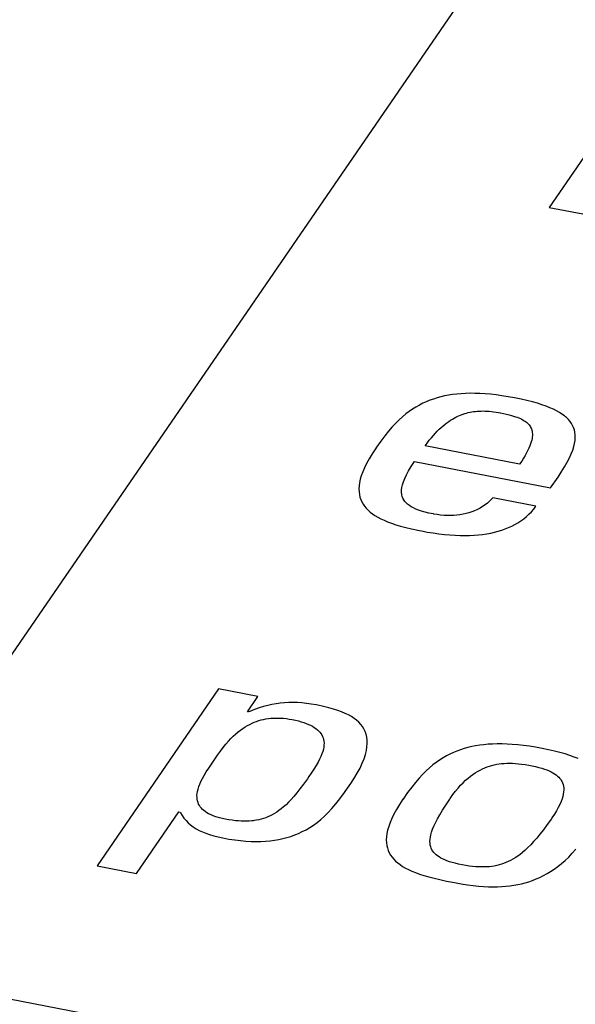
# Model space of a CAD drawing. Extents: x -837 to -216, y -123 to 601.
# Tile 87 of 136: x -341.71 to -339.22, y 510.34 to 514.76. Entities that reach past the tile are written whole.
import ezdxf

# ---------------------------------------------------------------- set-up
doc = ezdxf.new("R2010")
doc.units = 0
doc.header["$LTSCALE"] = 23.1
doc.layers.add('HEATSINK_AM_0', color=7, linetype='CONTINUOUS')

msp = doc.modelspace()

# ---------------------------------------------------------------- linework, layer by layer
at = {"layer": 'HEATSINK_AM_0', "color": 7}
for p, q in [((-342.6777, 510.5612), (-339.2305, 515.5802)), ((-338.7683, 514.7445), (-339.3346, 513.9201)), ((-339.3346, 513.9201), (-339.1363, 513.8818)), ((-293.7862, 501.1094), (-357.5131, 513.4003)), ((-339.8717, 513.0533), (-339.8875, 513.0468)), ((-339.8556, 513.0591), (-339.8717, 513.0533)), ((-339.8392, 513.0642), (-339.8556, 513.0591)), ((-339.8225, 513.0688), (-339.8392, 513.0642)), ((-339.8053, 513.0728), (-339.8225, 513.0688)), ((-339.7877, 513.0762), (-339.8053, 513.0728)), ((-339.7695, 513.079), (-339.7877, 513.0762)), ((-339.7508, 513.0813), (-339.7695, 513.079)), ((-339.7314, 513.0831), (-339.7508, 513.0813)), ((-339.7114, 513.0842), (-339.7314, 513.0831)), ((-339.6907, 513.0847), (-339.7114, 513.0842)), ((-339.6692, 513.0846), (-339.6907, 513.0847)), ((-339.6468, 513.0839), (-339.6692, 513.0846)), ((-339.6235, 513.0826), (-339.6468, 513.0839)), ((-339.5992, 513.0805), (-339.6235, 513.0826)), ((-339.5738, 513.0777), (-339.5992, 513.0805)), ((-339.5472, 513.0741), (-339.5738, 513.0777)), ((-339.5194, 513.0696), (-339.5472, 513.0741)), ((-339.4903, 513.0644), (-339.5194, 513.0696)), ((-339.4614, 513.0584), (-339.4903, 513.0644)), ((-339.4348, 513.0524), (-339.4614, 513.0584)), ((-339.4105, 513.0462), (-339.4348, 513.0524)), ((-339.9489, 513.0137), (-339.964, 513.0032)), ((-339.9338, 513.0232), (-339.9489, 513.0137)), ((-339.9185, 513.0318), (-339.9338, 513.0232)), ((-339.9031, 513.0397), (-339.9185, 513.0318)), ((-339.8875, 513.0468), (-339.9031, 513.0397)), ((-339.3882, 513.0399), (-339.4105, 513.0462)), ((-339.3678, 513.0335), (-339.3882, 513.0399)), ((-339.3491, 513.0268), (-339.3678, 513.0335)), ((-339.332, 513.0201), (-339.3491, 513.0268)), ((-339.3164, 513.0132), (-339.332, 513.0201)), ((-339.3022, 513.0061), (-339.3164, 513.0132)), ((-340.0094, 512.9655), (-340.0247, 512.9504)), ((-339.9942, 512.9793), (-340.0094, 512.9655)), ((-339.9791, 512.9918), (-339.9942, 512.9793)), ((-339.964, 513.0032), (-339.9791, 512.9918)), ((-339.7867, 512.9584), (-339.7784, 512.9638)), ((-339.7784, 512.9638), (-339.7703, 512.9689)), ((-339.7703, 512.9689), (-339.7622, 512.9735)), ((-339.7622, 512.9735), (-339.7542, 512.9778)), ((-339.7542, 512.9778), (-339.7462, 512.9816)), ((-339.7462, 512.9816), (-339.7382, 512.9852)), ((-339.7382, 512.9852), (-339.7303, 512.9884)), ((-339.7303, 512.9884), (-339.7224, 512.9912)), ((-339.7224, 512.9912), (-339.7184, 512.9926)), ((-339.7184, 512.9926), (-339.7145, 512.9938)), ((-339.7145, 512.9938), (-339.7065, 512.9961)), ((-339.7065, 512.9961), (-339.6986, 512.9981)), ((-339.6986, 512.9981), (-339.6907, 512.9999)), ((-339.6907, 512.9999), (-339.6827, 513.0014)), ((-339.6827, 513.0014), (-339.6746, 513.0026)), ((-339.6746, 513.0026), (-339.6664, 513.0036)), ((-339.6664, 513.0036), (-339.6582, 513.0044)), ((-339.6582, 513.0044), (-339.6498, 513.0049)), ((-339.6498, 513.0049), (-339.6412, 513.0052)), ((-339.6412, 513.0052), (-339.6325, 513.0053)), ((-339.6325, 513.0053), (-339.6235, 513.0051)), ((-339.6235, 513.0051), (-339.6143, 513.0046)), ((-339.6143, 513.0046), (-339.6048, 513.0039)), ((-339.6048, 513.0039), (-339.595, 513.0029)), ((-339.595, 513.0029), (-339.5847, 513.0016)), ((-339.5847, 513.0016), (-339.574, 513.0001)), ((-339.574, 513.0001), (-339.5627, 512.9981)), ((-339.5627, 512.9981), (-339.5561, 512.9969)), ((-339.5561, 512.9969), (-339.5546, 512.9966)), ((-339.5546, 512.9966), (-339.54, 512.9937)), ((-339.54, 512.9937), (-339.5272, 512.9908)), ((-339.5272, 512.9908), (-339.5156, 512.9881)), ((-339.5156, 512.9881), (-339.5052, 512.9853)), ((-339.5052, 512.9853), (-339.4956, 512.9825)), ((-339.4956, 512.9825), (-339.4869, 512.9797)), ((-339.4869, 512.9797), (-339.4789, 512.9769)), ((-339.4789, 512.9769), (-339.4714, 512.9739)), ((-339.4714, 512.9739), (-339.4646, 512.9709)), ((-339.4646, 512.9709), (-339.4582, 512.9679)), ((-339.4582, 512.9679), (-339.4524, 512.9647)), ((-339.4524, 512.9647), (-339.4469, 512.9614)), ((-339.2892, 512.9988), (-339.3022, 513.0061)), ((-339.2775, 512.9912), (-339.2892, 512.9988)), ((-339.2669, 512.9835), (-339.2775, 512.9912)), ((-339.262, 512.9795), (-339.2669, 512.9835)), ((-339.2574, 512.9755), (-339.262, 512.9795)), ((-339.2489, 512.9672), (-339.2574, 512.9755)), ((-339.2415, 512.9586), (-339.2489, 512.9672)), ((-340.0404, 512.9336), (-340.0565, 512.915)), ((-340.0247, 512.9504), (-340.0404, 512.9336)), ((-339.8378, 512.9149), (-339.829, 512.9236)), ((-339.829, 512.9236), (-339.8204, 512.9316)), ((-339.8204, 512.9316), (-339.8118, 512.9391)), ((-339.8118, 512.9391), (-339.8033, 512.946)), ((-339.8033, 512.946), (-339.795, 512.9524)), ((-339.795, 512.9524), (-339.7867, 512.9584)), ((-339.4469, 512.9614), (-339.4419, 512.958)), ((-339.4419, 512.958), (-339.4373, 512.9545)), ((-339.4373, 512.9545), (-339.4331, 512.9508)), ((-339.4331, 512.9508), (-339.4292, 512.9469)), ((-339.4292, 512.9469), (-339.4256, 512.9429)), ((-339.4256, 512.9429), (-339.4225, 512.9387)), ((-339.4225, 512.9387), (-339.4197, 512.9342)), ((-339.4197, 512.9342), (-339.4172, 512.9296)), ((-339.4172, 512.9296), (-339.4151, 512.9247)), ((-339.4151, 512.9247), (-339.4134, 512.9195)), ((-339.4134, 512.9195), (-339.4121, 512.9141)), ((-339.2351, 512.9496), (-339.2415, 512.9586)), ((-339.2297, 512.9403), (-339.2351, 512.9496)), ((-339.2252, 512.9305), (-339.2297, 512.9403)), ((-339.2218, 512.9203), (-339.2252, 512.9305)), ((-339.2193, 512.9095), (-339.2218, 512.9203)), ((-340.0733, 512.8942), (-340.0913, 512.8704)), ((-340.0565, 512.915), (-340.0733, 512.8942)), ((-339.8738, 512.8736), (-339.8646, 512.885)), ((-339.8646, 512.885), (-339.8556, 512.8957)), ((-339.8556, 512.8957), (-339.8466, 512.9056)), ((-339.8466, 512.9056), (-339.8378, 512.9149)), ((-339.4122, 512.882), (-339.4138, 512.8743)), ((-339.4113, 512.8892), (-339.4122, 512.882)), ((-339.4121, 512.9141), (-339.4113, 512.9084)), ((-339.4113, 512.9084), (-339.4108, 512.9023)), ((-339.4108, 512.8959), (-339.4113, 512.8892)), ((-339.4108, 512.9023), (-339.4108, 512.8959)), ((-339.218, 512.8982), (-339.2193, 512.9095)), ((-339.2186, 512.8734), (-339.2177, 512.8861)), ((-339.2177, 512.8861), (-339.218, 512.8982)), ((-340.1157, 512.8358), (-340.1312, 512.8125)), ((-340.111, 512.8426), (-340.1157, 512.8358)), ((-340.0913, 512.8704), (-340.111, 512.8426)), ((-339.8925, 512.8484), (-339.8831, 512.8614)), ((-339.4679, 512.7665), (-339.8925, 512.8484)), ((-339.8831, 512.8614), (-339.8738, 512.8736)), ((-339.426, 512.8389), (-339.4308, 512.8286)), ((-339.4219, 512.8486), (-339.426, 512.8389)), ((-339.4186, 512.8577), (-339.4219, 512.8486)), ((-339.4159, 512.8663), (-339.4186, 512.8577)), ((-339.4138, 512.8743), (-339.4159, 512.8663)), ((-339.2292, 512.8296), (-339.2242, 512.8452)), ((-339.2242, 512.8452), (-339.2208, 512.8597)), ((-339.2208, 512.8597), (-339.2186, 512.8734)), ((-340.1445, 512.7905), (-340.1559, 512.7698)), ((-340.1312, 512.8125), (-340.1445, 512.7905)), ((-339.4502, 512.7937), (-339.4585, 512.7805)), ((-339.4429, 512.806), (-339.4502, 512.7937)), ((-339.4364, 512.8177), (-339.4429, 512.806)), ((-339.4308, 512.8286), (-339.4364, 512.8177)), ((-339.254, 512.7751), (-339.2439, 512.7947)), ((-339.2439, 512.7947), (-339.2357, 512.8129)), ((-339.2357, 512.8129), (-339.2292, 512.8296)), ((-340.1655, 512.7503), (-340.1733, 512.7319)), ((-340.1559, 512.7698), (-340.1655, 512.7503)), ((-339.9671, 512.7365), (-339.9553, 512.756)), ((-339.9553, 512.756), (-339.9411, 512.7776)), ((-339.9411, 512.7776), (-339.3291, 512.6595)), ((-339.4585, 512.7805), (-339.4679, 512.7665)), ((-339.281, 512.7301), (-339.2663, 512.7537)), ((-339.2663, 512.7537), (-339.254, 512.7751)), ((-340.1842, 512.6983), (-340.1875, 512.683)), ((-340.1795, 512.7146), (-340.1842, 512.6983)), ((-340.1733, 512.7319), (-340.1795, 512.7146)), ((-339.99, 512.6876), (-339.9842, 512.7024)), ((-339.9842, 512.7024), (-339.9766, 512.7186)), ((-339.9766, 512.7186), (-339.9671, 512.7365)), ((-339.3291, 512.6595), (-339.2954, 512.7086)), ((-339.2954, 512.7086), (-339.281, 512.7301)), ((-340.1895, 512.6685), (-340.1903, 512.6548)), ((-340.1903, 512.6548), (-340.1898, 512.6418)), ((-340.1875, 512.683), (-340.1895, 512.6685)), ((-339.9983, 512.6503), (-339.9969, 512.6616)), ((-339.9969, 512.6616), (-339.9942, 512.674)), ((-339.9942, 512.674), (-339.99, 512.6876)), ((-340.1898, 512.6418), (-340.1883, 512.6295)), ((-340.1883, 512.6295), (-340.1856, 512.6179)), ((-340.1856, 512.6179), (-340.182, 512.6069)), ((-339.9985, 512.6399), (-339.9983, 512.6503)), ((-339.9975, 512.6303), (-339.9985, 512.6399)), ((-339.9955, 512.6215), (-339.9975, 512.6303)), ((-339.9925, 512.6133), (-339.9955, 512.6215)), ((-339.9885, 512.6058), (-339.9925, 512.6133)), ((-339.5889, 512.6153), (-339.5944, 512.6089)), ((-339.395, 512.5779), (-339.5889, 512.6153)), ((-340.182, 512.6069), (-340.1774, 512.5964)), ((-340.1774, 512.5964), (-340.1717, 512.5864)), ((-340.1717, 512.5864), (-340.1652, 512.577)), ((-340.1652, 512.577), (-340.1577, 512.5679)), ((-340.1577, 512.5679), (-340.1493, 512.5593)), ((-339.9837, 512.5987), (-339.9885, 512.6058)), ((-339.9779, 512.5921), (-339.9837, 512.5987)), ((-339.9712, 512.5859), (-339.9779, 512.5921)), ((-339.9636, 512.5802), (-339.9712, 512.5859)), ((-339.955, 512.5747), (-339.9636, 512.5802)), ((-339.9453, 512.5696), (-339.955, 512.5747)), ((-339.9345, 512.5646), (-339.9453, 512.5696)), ((-339.6458, 512.5688), (-339.6578, 512.5627)), ((-339.6344, 512.5756), (-339.6458, 512.5688)), ((-339.6234, 512.5831), (-339.6344, 512.5756)), ((-339.613, 512.5911), (-339.6234, 512.5831)), ((-339.6033, 512.5997), (-339.613, 512.5911)), ((-339.5944, 512.6089), (-339.6033, 512.5997)), ((-339.4048, 512.5648), (-339.395, 512.5779)), ((-340.1493, 512.5593), (-340.1399, 512.551)), ((-340.1399, 512.551), (-340.1296, 512.543)), ((-340.1296, 512.543), (-340.1182, 512.5354)), ((-340.1182, 512.5354), (-340.1058, 512.528)), ((-340.1058, 512.528), (-340.0922, 512.5209)), ((-340.0922, 512.5209), (-340.0774, 512.514)), ((-339.9223, 512.5599), (-339.9345, 512.5646)), ((-339.9086, 512.5554), (-339.9223, 512.5599)), ((-339.8931, 512.551), (-339.9086, 512.5554)), ((-339.8756, 512.5468), (-339.8931, 512.551)), ((-339.8555, 512.5426), (-339.8756, 512.5468)), ((-339.8538, 512.5422), (-339.8555, 512.5426)), ((-339.8382, 512.5395), (-339.8538, 512.5422)), ((-339.8228, 512.5375), (-339.8382, 512.5395)), ((-339.8077, 512.5362), (-339.8228, 512.5375)), ((-339.7929, 512.5355), (-339.8077, 512.5362)), ((-339.7783, 512.5355), (-339.7929, 512.5355)), ((-339.764, 512.536), (-339.7783, 512.5355)), ((-339.7499, 512.5372), (-339.764, 512.536)), ((-339.736, 512.539), (-339.7499, 512.5372)), ((-339.7223, 512.5414), (-339.736, 512.539)), ((-339.7089, 512.5444), (-339.7223, 512.5414)), ((-339.6957, 512.548), (-339.7089, 512.5444)), ((-339.6827, 512.5522), (-339.6957, 512.548)), ((-339.6701, 512.5571), (-339.6827, 512.5522)), ((-339.6578, 512.5627), (-339.6701, 512.5571)), ((-339.4623, 512.5116), (-339.4497, 512.5207)), ((-339.4497, 512.5207), (-339.4377, 512.5306)), ((-339.4377, 512.5306), (-339.4262, 512.5413)), ((-339.4262, 512.5413), (-339.4152, 512.5526)), ((-339.4152, 512.5526), (-339.4048, 512.5648)), ((-340.0774, 512.514), (-340.0612, 512.5073)), ((-340.0612, 512.5073), (-340.0436, 512.5008)), ((-340.0436, 512.5008), (-340.0243, 512.4944)), ((-340.0243, 512.4944), (-340.0032, 512.4882)), ((-340.0032, 512.4882), (-339.9799, 512.482)), ((-339.9799, 512.482), (-339.9542, 512.4758)), ((-339.5326, 512.4753), (-339.525, 512.4782)), ((-339.525, 512.4782), (-339.5175, 512.4813)), ((-339.5175, 512.4813), (-339.503, 512.488)), ((-339.503, 512.488), (-339.4889, 512.4952)), ((-339.4889, 512.4952), (-339.4754, 512.5031)), ((-339.4754, 512.5031), (-339.4623, 512.5116)), ((-339.9542, 512.4758), (-339.9254, 512.4696)), ((-339.9254, 512.4696), (-339.9021, 512.4649)), ((-339.9021, 512.4649), (-339.8836, 512.4615)), ((-339.8836, 512.4615), (-339.8568, 512.4571)), ((-339.8568, 512.4571), (-339.8309, 512.4534)), ((-339.8309, 512.4534), (-339.8058, 512.4505)), ((-339.8058, 512.4505), (-339.7817, 512.4483)), ((-339.7817, 512.4483), (-339.7583, 512.4468)), ((-339.7583, 512.4468), (-339.7357, 512.446)), ((-339.7357, 512.446), (-339.714, 512.4457)), ((-339.714, 512.4457), (-339.6929, 512.4461)), ((-339.6929, 512.4461), (-339.6726, 512.4471)), ((-339.6726, 512.4471), (-339.653, 512.4487)), ((-339.653, 512.4487), (-339.6341, 512.4508)), ((-339.6341, 512.4508), (-339.6157, 512.4535)), ((-339.6157, 512.4535), (-339.598, 512.4568)), ((-339.598, 512.4568), (-339.5808, 512.4606)), ((-339.5808, 512.4606), (-339.5642, 512.4649)), ((-339.5642, 512.4649), (-339.5482, 512.4698)), ((-339.5482, 512.4698), (-339.5326, 512.4753)), ((-340.8207, 511.7563), (-341.3665, 510.9616)), ((-340.644, 511.7222), (-340.8207, 511.7563)), ((-340.691, 511.6537), (-340.644, 511.7222)), ((-340.6001, 511.6823), (-340.6193, 511.6772)), ((-340.5811, 511.6865), (-340.6001, 511.6823)), ((-340.5623, 511.6899), (-340.5811, 511.6865)), ((-340.5435, 511.6924), (-340.5623, 511.6899)), ((-340.5247, 511.6942), (-340.5435, 511.6924)), ((-340.5056, 511.6952), (-340.5247, 511.6942)), ((-340.4863, 511.6955), (-340.5056, 511.6952)), ((-340.4667, 511.695), (-340.4863, 511.6955)), ((-340.4466, 511.6937), (-340.4667, 511.695)), ((-340.4258, 511.6916), (-340.4466, 511.6937)), ((-340.4043, 511.6885), (-340.4258, 511.6916)), ((-340.3818, 511.6846), (-340.4043, 511.6885)), ((-340.3747, 511.6832), (-340.3818, 511.6846)), ((-340.3488, 511.6777), (-340.3747, 511.6832)), ((-340.6867, 511.6529), (-340.691, 511.6537)), ((-340.6804, 511.6556), (-340.6867, 511.6529)), ((-340.6594, 511.6639), (-340.6804, 511.6556)), ((-340.6391, 511.6711), (-340.6594, 511.6639)), ((-340.6193, 511.6772), (-340.6391, 511.6711)), ((-340.3256, 511.672), (-340.3488, 511.6777)), ((-340.3045, 511.6661), (-340.3256, 511.672)), ((-340.2854, 511.6599), (-340.3045, 511.6661)), ((-340.2679, 511.6534), (-340.2854, 511.6599)), ((-340.2519, 511.6466), (-340.2679, 511.6534)), ((-340.2372, 511.6394), (-340.2519, 511.6466)), ((-340.2239, 511.6319), (-340.2372, 511.6394)), ((-340.6915, 511.5916), (-340.6811, 511.5972)), ((-340.6811, 511.5972), (-340.6707, 511.6021)), ((-340.6707, 511.6021), (-340.6603, 511.6065)), ((-340.6603, 511.6065), (-340.6499, 511.6104)), ((-340.6499, 511.6104), (-340.6395, 511.6139)), ((-340.6395, 511.6139), (-340.629, 511.6168)), ((-340.629, 511.6168), (-340.6185, 511.6193)), ((-340.6185, 511.6193), (-340.6079, 511.6214)), ((-340.6079, 511.6214), (-340.5971, 511.6231)), ((-340.5971, 511.6231), (-340.5862, 511.6243)), ((-340.5862, 511.6243), (-340.5752, 511.6252)), ((-340.5752, 511.6252), (-340.5639, 511.6256)), ((-340.5639, 511.6256), (-340.5524, 511.6256)), ((-340.5524, 511.6256), (-340.5406, 511.6252)), ((-340.5406, 511.6252), (-340.5285, 511.6243)), ((-340.5285, 511.6243), (-340.5162, 511.623)), ((-340.5162, 511.623), (-340.5035, 511.6212)), ((-340.5035, 511.6212), (-340.4904, 511.6189)), ((-340.4904, 511.6189), (-340.4757, 511.6158)), ((-340.4757, 511.6158), (-340.4621, 511.6125)), ((-340.4621, 511.6125), (-340.4494, 511.609)), ((-340.4494, 511.609), (-340.4376, 511.6053)), ((-340.4376, 511.6053), (-340.4266, 511.6014)), ((-340.4266, 511.6014), (-340.4165, 511.5972)), ((-340.4165, 511.5972), (-340.4072, 511.5929)), ((-340.4072, 511.5929), (-340.3986, 511.5883)), ((-340.2117, 511.6239), (-340.2239, 511.6319)), ((-340.2007, 511.6155), (-340.2117, 511.6239)), ((-340.1908, 511.6066), (-340.2007, 511.6155)), ((-340.182, 511.5971), (-340.1908, 511.6066)), ((-340.1743, 511.5871), (-340.182, 511.5971)), ((-340.755, 511.5439), (-340.7442, 511.5538)), ((-340.7442, 511.5538), (-340.7335, 511.5629)), ((-340.7335, 511.5629), (-340.7229, 511.5712)), ((-340.7229, 511.5712), (-340.7124, 511.5787)), ((-340.7124, 511.5787), (-340.7019, 511.5855)), ((-340.7019, 511.5855), (-340.6915, 511.5916)), ((-340.3986, 511.5883), (-340.3907, 511.5835)), ((-340.3907, 511.5835), (-340.3835, 511.5785)), ((-340.3835, 511.5785), (-340.377, 511.5733)), ((-340.377, 511.5733), (-340.3711, 511.5678)), ((-340.3711, 511.5678), (-340.3658, 511.5621)), ((-340.3658, 511.5621), (-340.3612, 511.5561)), ((-340.3612, 511.5561), (-340.3572, 511.5498)), ((-340.3572, 511.5498), (-340.3539, 511.5431)), ((-340.1677, 511.5764), (-340.1743, 511.5871)), ((-340.1622, 511.5651), (-340.1677, 511.5764)), ((-340.1579, 511.553), (-340.1622, 511.5651)), ((-340.1549, 511.5401), (-340.1579, 511.553)), ((-340.7999, 511.4936), (-340.7883, 511.508)), ((-340.7883, 511.508), (-340.777, 511.5211)), ((-340.777, 511.5211), (-340.7659, 511.533)), ((-340.7659, 511.533), (-340.755, 511.5439)), ((-340.3539, 511.5431), (-340.3512, 511.5362)), ((-340.3512, 511.5362), (-340.3491, 511.5288)), ((-340.3491, 511.5288), (-340.3478, 511.5211)), ((-340.3473, 511.5044), (-340.3482, 511.4953)), ((-340.3478, 511.5211), (-340.3471, 511.513)), ((-340.3471, 511.513), (-340.3473, 511.5044)), ((-340.1531, 511.5264), (-340.1549, 511.5401)), ((-340.1539, 511.4962), (-340.1528, 511.5118)), ((-340.1528, 511.5118), (-340.1531, 511.5264)), ((-339.6474, 511.5034), (-339.6656, 511.5005)), ((-339.6286, 511.5057), (-339.6474, 511.5034)), ((-339.6092, 511.5075), (-339.6286, 511.5057)), ((-339.5891, 511.5087), (-339.6092, 511.5075)), ((-339.5683, 511.5092), (-339.5891, 511.5087)), ((-339.5467, 511.5092), (-339.5683, 511.5092)), ((-339.5242, 511.5085), (-339.5467, 511.5092)), ((-339.5008, 511.5071), (-339.5242, 511.5085)), ((-339.4764, 511.5051), (-339.5008, 511.5071)), ((-339.4509, 511.5022), (-339.4764, 511.5051)), ((-340.8406, 511.4365), (-340.8252, 511.459)), ((-340.8252, 511.459), (-340.8121, 511.4774)), ((-340.8121, 511.4774), (-340.7999, 511.4936)), ((-340.3563, 511.4646), (-340.3609, 511.453)), ((-340.3526, 511.4754), (-340.3563, 511.4646)), ((-340.35, 511.4856), (-340.3526, 511.4754)), ((-340.3482, 511.4953), (-340.35, 511.4856)), ((-340.1671, 511.4428), (-340.1609, 511.4618)), ((-340.1609, 511.4618), (-340.1566, 511.4795)), ((-340.1566, 511.4795), (-340.1539, 511.4962)), ((-339.7815, 511.4634), (-339.797, 511.4554)), ((-339.7658, 511.4706), (-339.7815, 511.4634)), ((-339.75, 511.4772), (-339.7658, 511.4706)), ((-339.7338, 511.4831), (-339.75, 511.4772)), ((-339.7173, 511.4883), (-339.7338, 511.4831)), ((-339.7005, 511.493), (-339.7173, 511.4883)), ((-339.6833, 511.497), (-339.7005, 511.493)), ((-339.6656, 511.5005), (-339.6833, 511.497)), ((-339.4242, 511.4986), (-339.4509, 511.5022)), ((-339.3963, 511.4942), (-339.4242, 511.4986)), ((-339.367, 511.4889), (-339.3963, 511.4942)), ((-339.3382, 511.483), (-339.367, 511.4889)), ((-339.3114, 511.4769), (-339.3382, 511.483)), ((-339.2866, 511.4706), (-339.3114, 511.4769)), ((-339.2637, 511.464), (-339.2866, 511.4706)), ((-339.2425, 511.4573), (-339.2637, 511.464)), ((-340.8588, 511.4093), (-340.8406, 511.4365)), ((-340.3738, 511.4271), (-340.3822, 511.4125)), ((-340.3667, 511.4405), (-340.3738, 511.4271)), ((-340.3609, 511.453), (-340.3667, 511.4405)), ((-340.1853, 511.4009), (-340.1752, 511.4225)), ((-340.1752, 511.4225), (-340.1671, 511.4428)), ((-339.8578, 511.4147), (-339.873, 511.402)), ((-339.8427, 511.4263), (-339.8578, 511.4147)), ((-339.8275, 511.4369), (-339.8427, 511.4263)), ((-339.8123, 511.4466), (-339.8275, 511.4369)), ((-339.797, 511.4554), (-339.8123, 511.4466)), ((-339.5928, 511.4127), (-339.582, 511.4153)), ((-339.582, 511.4153), (-339.5711, 511.4176)), ((-339.5711, 511.4176), (-339.56, 511.4194)), ((-339.56, 511.4194), (-339.5487, 511.4208)), ((-339.5487, 511.4208), (-339.5372, 511.4217)), ((-339.5372, 511.4217), (-339.5253, 511.4223)), ((-339.5253, 511.4223), (-339.5131, 511.4225)), ((-339.5131, 511.4225), (-339.5004, 511.4222)), ((-339.5004, 511.4222), (-339.4872, 511.4215)), ((-339.4872, 511.4215), (-339.4734, 511.4204)), ((-339.4734, 511.4204), (-339.4589, 511.4187)), ((-339.4589, 511.4187), (-339.4436, 511.4165)), ((-339.4436, 511.4165), (-339.4272, 511.4138)), ((-339.2229, 511.4504), (-339.2425, 511.4573)), ((-339.2048, 511.4433), (-339.2229, 511.4504)), ((-340.8855, 511.3681), (-340.8761, 511.3833)), ((-340.8761, 511.3833), (-340.8649, 511.4004)), ((-340.8649, 511.4004), (-340.8588, 511.4093)), ((-340.4052, 511.3771), (-340.4151, 511.3625)), ((-340.3924, 511.3962), (-340.4052, 511.3771)), ((-340.3822, 511.4125), (-340.3924, 511.3962)), ((-340.2125, 511.3531), (-340.1977, 511.3778)), ((-340.1977, 511.3778), (-340.1853, 511.4009)), ((-339.9038, 511.3725), (-339.9196, 511.3554)), ((-339.8883, 511.3879), (-339.9038, 511.3725)), ((-339.873, 511.402), (-339.8883, 511.3879)), ((-339.6889, 511.3643), (-339.678, 511.3723)), ((-339.678, 511.3723), (-339.6673, 511.3795)), ((-339.6673, 511.3795), (-339.6566, 511.386)), ((-339.6566, 511.386), (-339.646, 511.3919)), ((-339.646, 511.3919), (-339.6354, 511.3971)), ((-339.6354, 511.3971), (-339.6248, 511.4018)), ((-339.6248, 511.4018), (-339.6142, 511.4059)), ((-339.6142, 511.4059), (-339.6035, 511.4095)), ((-339.6035, 511.4095), (-339.5982, 511.4112)), ((-339.5982, 511.4112), (-339.5928, 511.4127)), ((-339.4272, 511.4138), (-339.4196, 511.4124)), ((-339.4196, 511.4124), (-339.4121, 511.4109)), ((-339.4121, 511.4109), (-339.3962, 511.4074)), ((-339.3962, 511.4074), (-339.3818, 511.4039)), ((-339.3818, 511.4039), (-339.3687, 511.4002)), ((-339.3687, 511.4002), (-339.3567, 511.3964)), ((-339.3567, 511.3964), (-339.3458, 511.3924)), ((-339.3458, 511.3924), (-339.3358, 511.3883)), ((-339.3358, 511.3883), (-339.3266, 511.384)), ((-339.3266, 511.384), (-339.3182, 511.3795)), ((-339.3182, 511.3795), (-339.3106, 511.3748)), ((-339.3106, 511.3748), (-339.3036, 511.3699)), ((-340.9098, 511.3173), (-340.9054, 511.3287)), ((-340.9054, 511.3287), (-340.9, 511.341)), ((-340.9, 511.341), (-340.8933, 511.354)), ((-340.8933, 511.354), (-340.8855, 511.3681)), ((-340.4394, 511.328), (-340.455, 511.3071)), ((-340.4219, 511.3527), (-340.4394, 511.328)), ((-340.4151, 511.3625), (-340.4219, 511.3527)), ((-340.231, 511.325), (-340.2298, 511.3268)), ((-340.2298, 511.3268), (-340.2125, 511.3531)), ((-339.9359, 511.3364), (-339.9529, 511.315)), ((-339.9196, 511.3554), (-339.9359, 511.3364)), ((-339.7333, 511.3234), (-339.722, 511.3351)), ((-339.722, 511.3351), (-339.7108, 511.3458)), ((-339.7108, 511.3458), (-339.6998, 511.3555)), ((-339.6998, 511.3555), (-339.6889, 511.3643)), ((-339.3036, 511.3699), (-339.2973, 511.3648)), ((-339.2973, 511.3648), (-339.2917, 511.3593)), ((-339.2917, 511.3593), (-339.2866, 511.3536)), ((-339.2866, 511.3536), (-339.2843, 511.3506)), ((-339.2843, 511.3506), (-339.2822, 511.3476)), ((-339.2822, 511.3476), (-339.2784, 511.3412)), ((-339.2784, 511.3412), (-339.2753, 511.3344)), ((-339.2753, 511.3344), (-339.2729, 511.3272)), ((-339.2729, 511.3272), (-339.2711, 511.3196)), ((-340.9179, 511.2775), (-340.9172, 511.2866)), ((-340.9172, 511.2866), (-340.9156, 511.2962)), ((-340.9156, 511.2962), (-340.9132, 511.3064)), ((-340.9132, 511.3064), (-340.9098, 511.3173)), ((-340.4691, 511.289), (-340.4822, 511.2733)), ((-340.455, 511.3071), (-340.4691, 511.289)), ((-340.2753, 511.2632), (-340.2551, 511.2905)), ((-340.2551, 511.2905), (-340.231, 511.325)), ((-339.9712, 511.2905), (-339.9915, 511.2617)), ((-339.9529, 511.315), (-339.9712, 511.2905)), ((-339.7679, 511.2813), (-339.7562, 511.2966)), ((-339.7562, 511.2966), (-339.7447, 511.3106)), ((-339.7447, 511.3106), (-339.7333, 511.3234)), ((-339.2717, 511.2838), (-339.2741, 511.2734)), ((-339.2703, 511.2937), (-339.2717, 511.2838)), ((-339.2711, 511.3196), (-339.27, 511.3115)), ((-339.2698, 511.3029), (-339.2703, 511.2937)), ((-339.27, 511.3115), (-339.2698, 511.3029)), ((-340.9178, 511.269), (-340.9179, 511.2775)), ((-340.917, 511.2609), (-340.9178, 511.269)), ((-340.9155, 511.2532), (-340.917, 511.2609)), ((-340.9133, 511.246), (-340.9155, 511.2532)), ((-340.9105, 511.2391), (-340.9133, 511.246)), ((-340.907, 511.2326), (-340.9105, 511.2391)), ((-340.5063, 511.2471), (-340.5175, 511.2361)), ((-340.4945, 511.2594), (-340.5063, 511.2471)), ((-340.4822, 511.2733), (-340.4945, 511.2594)), ((-340.3113, 511.2194), (-340.2937, 511.2398)), ((-340.2937, 511.2398), (-340.2753, 511.2632)), ((-339.9925, 511.2603), (-340.008, 511.2369)), ((-339.9915, 511.2617), (-339.9925, 511.2603)), ((-339.7999, 511.2347), (-339.7822, 511.261)), ((-339.7822, 511.261), (-339.7798, 511.2646)), ((-339.7798, 511.2646), (-339.7679, 511.2813)), ((-339.2818, 511.2502), (-339.2874, 511.2374)), ((-339.2774, 511.2622), (-339.2818, 511.2502)), ((-339.2741, 511.2734), (-339.2774, 511.2622)), ((-341.1898, 510.9275), (-341, 511.2038)), ((-341, 511.2038), (-340.9935, 511.2026)), ((-340.9935, 511.2026), (-340.9922, 511.2)), ((-340.9922, 511.2), (-340.9848, 511.1873)), ((-340.903, 511.2265), (-340.907, 511.2326)), ((-340.8983, 511.2206), (-340.903, 511.2265)), ((-340.893, 511.2151), (-340.8983, 511.2206)), ((-340.8871, 511.2099), (-340.893, 511.2151)), ((-340.8806, 511.2049), (-340.8871, 511.2099)), ((-340.8735, 511.2002), (-340.8806, 511.2049)), ((-340.8657, 511.1957), (-340.8735, 511.2002)), ((-340.8573, 511.1915), (-340.8657, 511.1957)), ((-340.5696, 511.1964), (-340.5795, 511.1908)), ((-340.5595, 511.2027), (-340.5696, 511.1964)), ((-340.5494, 511.2097), (-340.5595, 511.2027)), ((-340.539, 511.2176), (-340.5494, 511.2097)), ((-340.5284, 511.2263), (-340.539, 511.2176)), ((-340.5175, 511.2361), (-340.5284, 511.2263)), ((-340.345, 511.1847), (-340.3283, 511.2011)), ((-340.3283, 511.2011), (-340.3113, 511.2194)), ((-340.0328, 511.1939), (-340.0424, 511.1744)), ((-340.0214, 511.2147), (-340.0328, 511.1939)), ((-340.008, 511.2369), (-340.0214, 511.2147)), ((-339.8271, 511.1906), (-339.8147, 511.2114)), ((-339.8147, 511.2114), (-339.7999, 511.2347)), ((-339.3023, 511.209), (-339.3119, 511.1933)), ((-339.2942, 511.2237), (-339.3023, 511.209)), ((-339.2874, 511.2374), (-339.2942, 511.2237)), ((-340.9848, 511.1873), (-340.9765, 511.1755)), ((-340.9765, 511.1755), (-340.9673, 511.1646)), ((-340.9673, 511.1646), (-340.9573, 511.1545)), ((-340.9573, 511.1545), (-340.9465, 511.1452)), ((-340.8482, 511.1875), (-340.8573, 511.1915)), ((-340.8383, 511.1838), (-340.8482, 511.1875)), ((-340.833, 511.182), (-340.8383, 511.1838)), ((-340.8276, 511.1802), (-340.833, 511.182)), ((-340.8162, 511.177), (-340.8276, 511.1802)), ((-340.8039, 511.1739), (-340.8162, 511.177)), ((-340.7906, 511.1712), (-340.8039, 511.1739)), ((-340.7748, 511.1683), (-340.7906, 511.1712)), ((-340.7597, 511.1661), (-340.7748, 511.1683)), ((-340.7454, 511.1643), (-340.7597, 511.1661)), ((-340.7318, 511.1631), (-340.7454, 511.1643)), ((-340.7188, 511.1623), (-340.7318, 511.1631)), ((-340.7063, 511.162), (-340.7188, 511.1623)), ((-340.6943, 511.1621), (-340.7063, 511.162)), ((-340.6827, 511.1626), (-340.6943, 511.1621)), ((-340.6715, 511.1635), (-340.6827, 511.1626)), ((-340.666, 511.1641), (-340.6715, 511.1635)), ((-340.6605, 511.1648), (-340.666, 511.1641)), ((-340.6499, 511.1665), (-340.6605, 511.1648)), ((-340.6395, 511.1686), (-340.6499, 511.1665)), ((-340.6293, 511.1711), (-340.6395, 511.1686)), ((-340.6192, 511.1741), (-340.6293, 511.1711)), ((-340.6092, 511.1775), (-340.6192, 511.1741)), ((-340.5993, 511.1814), (-340.6092, 511.1775)), ((-340.5894, 511.1859), (-340.5993, 511.1814)), ((-340.5795, 511.1908), (-340.5894, 511.1859)), ((-340.3946, 511.1445), (-340.3781, 511.1565)), ((-340.3781, 511.1565), (-340.3616, 511.1699)), ((-340.3616, 511.1699), (-340.345, 511.1847)), ((-340.0502, 511.1559), (-340.0564, 511.1386)), ((-340.0424, 511.1744), (-340.0502, 511.1559)), ((-339.8533, 511.1398), (-339.8462, 511.1551)), ((-339.8462, 511.1551), (-339.8375, 511.172)), ((-339.8375, 511.172), (-339.8271, 511.1906)), ((-339.3254, 511.173), (-339.3439, 511.1468)), ((-339.323, 511.1765), (-339.3254, 511.173)), ((-339.3119, 511.1933), (-339.323, 511.1765)), ((-340.9465, 511.1452), (-340.9347, 511.1365)), ((-340.9347, 511.1365), (-340.922, 511.1284)), ((-340.922, 511.1284), (-340.9084, 511.1209)), ((-340.9084, 511.1209), (-340.8937, 511.114)), ((-340.8937, 511.114), (-340.8779, 511.1075)), ((-340.8779, 511.1075), (-340.861, 511.1016)), ((-340.4788, 511.1001), (-340.4616, 511.1071)), ((-340.4616, 511.1071), (-340.4446, 511.115)), ((-340.4446, 511.115), (-340.4278, 511.1238)), ((-340.4278, 511.1238), (-340.4111, 511.1336)), ((-340.4111, 511.1336), (-340.3946, 511.1445)), ((-340.0644, 511.1068), (-340.0663, 511.0922)), ((-340.0611, 511.1222), (-340.0644, 511.1068)), ((-340.0564, 511.1386), (-340.0611, 511.1222)), ((-339.8667, 511.1014), (-339.8634, 511.1131)), ((-339.8634, 511.1131), (-339.8589, 511.1259)), ((-339.8589, 511.1259), (-339.8533, 511.1398)), ((-339.3608, 511.1239), (-339.3764, 511.1037)), ((-339.3439, 511.1468), (-339.3608, 511.1239)), ((-340.861, 511.1016), (-340.8428, 511.0962)), ((-340.8428, 511.0962), (-340.8232, 511.0912)), ((-340.8232, 511.0912), (-340.8022, 511.0868)), ((-340.8022, 511.0868), (-340.7745, 511.0818)), ((-340.7745, 511.0818), (-340.748, 511.0779)), ((-340.748, 511.0779), (-340.7227, 511.0749)), ((-340.7227, 511.0749), (-340.6983, 511.0728)), ((-340.6983, 511.0728), (-340.675, 511.0715)), ((-340.675, 511.0715), (-340.6525, 511.071)), ((-340.6525, 511.071), (-340.6415, 511.0711)), ((-340.6415, 511.0711), (-340.6307, 511.0713)), ((-340.6307, 511.0713), (-340.6098, 511.0724)), ((-340.6098, 511.0724), (-340.5895, 511.0742)), ((-340.5895, 511.0742), (-340.5699, 511.0767)), ((-340.5699, 511.0767), (-340.5508, 511.0799)), ((-340.5508, 511.0799), (-340.5322, 511.0838)), ((-340.5322, 511.0838), (-340.514, 511.0885)), ((-340.514, 511.0885), (-340.4962, 511.0939)), ((-340.4962, 511.0939), (-340.4788, 511.1001)), ((-340.0663, 511.0922), (-340.067, 511.0785)), ((-340.067, 511.0785), (-340.0665, 511.0655)), ((-340.0665, 511.0655), (-340.0649, 511.0532)), ((-339.8708, 511.0714), (-339.8703, 511.0807)), ((-339.8705, 511.0629), (-339.8708, 511.0714)), ((-339.8694, 511.0549), (-339.8705, 511.0629)), ((-339.8703, 511.0807), (-339.869, 511.0906)), ((-339.869, 511.0906), (-339.8667, 511.1014)), ((-339.4049, 511.0701), (-339.418, 511.0559)), ((-339.3911, 511.0859), (-339.4049, 511.0701)), ((-339.3764, 511.1037), (-339.3911, 511.0859)), ((-340.0649, 511.0532), (-340.0622, 511.0416)), ((-340.0622, 511.0416), (-340.0584, 511.0306)), ((-340.0584, 511.0306), (-340.0537, 511.0201)), ((-340.0537, 511.0201), (-340.048, 511.0101)), ((-339.8677, 511.0474), (-339.8694, 511.0549)), ((-339.8652, 511.0404), (-339.8677, 511.0474)), ((-339.8621, 511.0339), (-339.8652, 511.0404)), ((-339.8584, 511.0277), (-339.8621, 511.0339)), ((-339.8541, 511.0218), (-339.8584, 511.0277)), ((-339.8491, 511.0163), (-339.8541, 511.0218)), ((-339.4543, 511.0219), (-339.4657, 511.0129)), ((-339.4427, 511.032), (-339.4543, 511.0219)), ((-339.4306, 511.0433), (-339.4427, 511.032)), ((-339.418, 511.0559), (-339.4306, 511.0433)), ((-339.2475, 511.0011), (-339.2312, 511.0179)), ((-339.2312, 511.0179), (-339.2148, 511.0362)), ((-340.048, 511.0101), (-340.0413, 511.0006)), ((-340.0413, 511.0006), (-340.0337, 510.9915)), ((-340.0337, 510.9915), (-340.0251, 510.9829)), ((-340.0251, 510.9829), (-340.0156, 510.9746)), ((-340.0156, 510.9746), (-340.0051, 510.9667)), ((-339.8434, 511.011), (-339.8491, 511.0163)), ((-339.8371, 511.006), (-339.8434, 511.011)), ((-339.8301, 511.0012), (-339.8371, 511.006)), ((-339.8224, 510.9966), (-339.8301, 511.0012)), ((-339.8139, 510.9923), (-339.8224, 510.9966)), ((-339.8046, 510.9881), (-339.8139, 510.9923)), ((-339.7944, 510.984), (-339.8046, 510.9881)), ((-339.7832, 510.9801), (-339.7944, 510.984)), ((-339.7709, 510.9764), (-339.7832, 510.9801)), ((-339.7574, 510.9727), (-339.7709, 510.9764)), ((-339.7426, 510.9693), (-339.7574, 510.9727)), ((-339.5294, 510.9757), (-339.5398, 510.9717)), ((-339.5191, 510.9802), (-339.5294, 510.9757)), ((-339.5087, 510.9853), (-339.5191, 510.9802)), ((-339.4982, 510.9911), (-339.5087, 510.9853)), ((-339.4876, 510.9975), (-339.4982, 510.9911)), ((-339.4767, 511.0048), (-339.4876, 510.9975)), ((-339.4657, 511.0129), (-339.4767, 511.0048)), ((-339.2801, 510.9716), (-339.2638, 510.9857)), ((-339.2638, 510.9857), (-339.2475, 511.0011)), ((-341.3665, 510.9616), (-341.1898, 510.9275)), ((-340.0051, 510.9667), (-339.9936, 510.959)), ((-339.9936, 510.959), (-339.9809, 510.9516)), ((-339.9809, 510.9516), (-339.9671, 510.9445)), ((-339.9671, 510.9445), (-339.952, 510.9376)), ((-339.952, 510.9376), (-339.9356, 510.9309)), ((-339.9356, 510.9309), (-339.9176, 510.9244)), ((-339.7262, 510.9659), (-339.7426, 510.9693)), ((-339.7097, 510.9629), (-339.7262, 510.9659)), ((-339.6941, 510.9605), (-339.7097, 510.9629)), ((-339.6794, 510.9587), (-339.6941, 510.9605)), ((-339.6654, 510.9574), (-339.6794, 510.9587)), ((-339.6521, 510.9566), (-339.6654, 510.9574)), ((-339.6394, 510.9562), (-339.6521, 510.9566)), ((-339.6271, 510.9562), (-339.6394, 510.9562)), ((-339.6153, 510.9567), (-339.6271, 510.9562)), ((-339.6039, 510.9576), (-339.6153, 510.9567)), ((-339.5927, 510.9589), (-339.6039, 510.9576)), ((-339.5818, 510.9606), (-339.5927, 510.9589)), ((-339.5711, 510.9627), (-339.5818, 510.9606)), ((-339.5605, 510.9652), (-339.5711, 510.9627)), ((-339.5501, 510.9682), (-339.5605, 510.9652)), ((-339.5398, 510.9717), (-339.5501, 510.9682)), ((-339.3447, 510.9263), (-339.3286, 510.9361)), ((-339.3286, 510.9361), (-339.3125, 510.9469)), ((-339.3125, 510.9469), (-339.2963, 510.9587)), ((-339.2963, 510.9587), (-339.2801, 510.9716)), ((-339.9176, 510.9244), (-339.898, 510.918)), ((-339.898, 510.918), (-339.8764, 510.9117)), ((-339.8764, 510.9117), (-339.8527, 510.9055)), ((-339.8527, 510.9055), (-339.8263, 510.8993)), ((-339.8263, 510.8993), (-339.7968, 510.893)), ((-339.7968, 510.893), (-339.7788, 510.8894)), ((-339.7788, 510.8894), (-339.7607, 510.886)), ((-339.7607, 510.886), (-339.7304, 510.8808)), ((-339.4596, 510.8808), (-339.4428, 510.8852)), ((-339.4428, 510.8852), (-339.4262, 510.8902)), ((-339.4262, 510.8902), (-339.4097, 510.8959)), ((-339.4097, 510.8959), (-339.3933, 510.9023)), ((-339.3933, 510.9023), (-339.3771, 510.9095)), ((-339.3771, 510.9095), (-339.3609, 510.9175)), ((-339.3609, 510.9175), (-339.3447, 510.9263)), ((-339.7304, 510.8808), (-339.7027, 510.8766)), ((-339.7027, 510.8766), (-339.677, 510.8732)), ((-339.677, 510.8732), (-339.6528, 510.8707)), ((-339.6528, 510.8707), (-339.63, 510.8689)), ((-339.63, 510.8689), (-339.6083, 510.8678)), ((-339.6083, 510.8678), (-339.5876, 510.8673)), ((-339.5876, 510.8673), (-339.5677, 510.8675)), ((-339.5677, 510.8675), (-339.5485, 510.8682)), ((-339.5485, 510.8682), (-339.5298, 510.8696)), ((-339.5298, 510.8696), (-339.5117, 510.8715)), ((-339.5117, 510.8715), (-339.494, 510.874)), ((-339.494, 510.874), (-339.4767, 510.8771)), ((-339.4767, 510.8771), (-339.4596, 510.8808))]:
    msp.add_line(p, q, dxfattribs=at)

doc.saveas('drawing.dxf')
